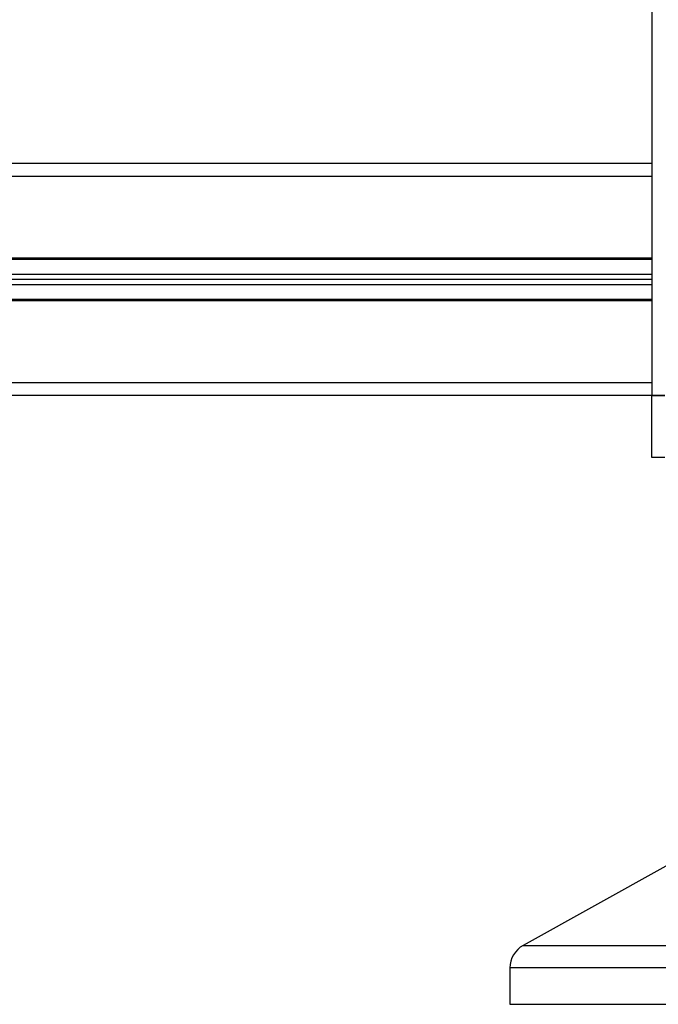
# Model space of a CAD drawing. Header units: millimetres. Extents: x 0 to 420, y 0 to 297.
# Tile 53 of 62: x 306 to 316, y 186 to 201. Entities that reach past the tile are written whole.
import ezdxf

# ---------------------------------------------------------------- set-up
doc = ezdxf.new("R2010")
doc.units = ezdxf.units.MM

msp = doc.modelspace()

# ---------------------------------------------------------------- linework, layer by layer
at = {"color": 7, "linetype": 'Continuous', "lineweight": 25}
for p, q in [((315.45564, 232.01841), (315.45564, 199.1664)), ((315.45564, 199.1664), (295.5822, 199.1664)), ((315.45564, 199.1664), (315.45564, 198.96361)), ((315.45564, 198.96361), (295.5822, 198.96361)), ((315.45564, 198.96361), (315.45564, 197.67792)), ((315.45564, 197.67792), (295.5822, 197.67792)), ((315.45564, 197.65764), (295.5822, 197.65764)), ((315.45564, 197.67792), (315.45564, 197.00466)), ((315.45564, 197.42241), (295.5822, 197.42241)), ((315.45564, 197.34129), (295.5822, 197.34129)), ((315.45564, 197.26017), (295.5822, 197.26017)), ((315.45564, 197.02494), (295.5822, 197.02494)), ((315.45564, 197.00466), (295.5822, 197.00466)), ((315.45564, 197.00466), (315.45564, 195.71897)), ((315.45564, 195.71897), (295.5822, 195.71897)), ((315.45564, 195.71897), (315.45564, 195.51618)), ((315.45564, 195.51618), (295.5822, 195.51618)), ((315.65843, 195.51618), (315.45564, 195.51618)), ((315.45564, 194.54279), (315.45564, 195.51618)), ((315.45564, 195.51618), (315.65843, 195.51618)), ((315.65843, 194.54279), (315.45564, 194.54279)), ((315.67784, 188.11417), (313.43403, 186.87144)), ((313.43403, 186.87144), (316.27017, 186.87144)), ((313.22495, 186.51664), (313.22495, 185.94448)), ((317.14008, 186.51664), (313.22495, 186.51664)), ((313.22495, 185.94448), (321.33656, 185.94448))]:
    msp.add_line(p, q, dxfattribs=at)
msp.add_arc((313.63053, 186.51664), 0.40558, 118.979708, 180, dxfattribs=at)

doc.saveas('drawing.dxf')
